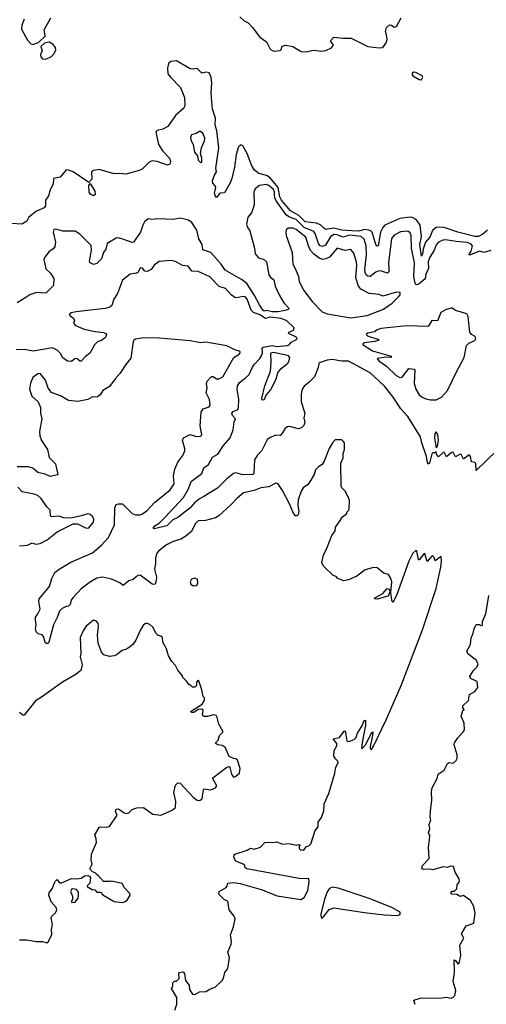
# Model space of a CAD drawing. Extents: x 2220520 to 2384350, y 721165 to 893491.
# Tile 179 of 256: x 2328206 to 2332305, y 808416 to 817059. Entities that reach past the tile are written whole.
import ezdxf

# ---------------------------------------------------------------- set-up
doc = ezdxf.new("R2010")
doc.units = 0

msp = doc.modelspace()

# ---------------------------------------------------------------- linework, layer by layer
at = {"layer": '0CON20XD'}
for points in [[(2328245.7, 817065), (2328225, 817012.5), (2328222.5, 816975), (2328275, 816880), (2328305, 816847.5), (2328325, 816842.5), (2328375, 816862.5), (2328430, 816915), (2328420.7, 816969.3), (2328480, 817075)], [(2330139.4, 817085), (2330178.3, 817048.3), (2330212, 817032), (2330252.2, 816992.2), (2330316.2, 816905), (2330375, 816866), (2330404.2, 816805), (2330415, 816794), (2330436.1, 816783.9), (2330495, 816787.5), (2330503.6, 816796.4), (2330513, 816827), (2330545, 816835.8), (2330605, 816824.2), (2330679.1, 816779.1), (2330725, 816778.2), (2330785, 816792.9), (2330833, 816787), (2330855, 816783.8), (2330895, 816790), (2330946.4, 816813.6), (2330962.5, 816835), (2330936.7, 816875), (2330965, 816906.2), (2331045, 816896.2), (2331118.3, 816898.3), (2331265, 816823.8), (2331365, 816811.5), (2331395, 816816), (2331424, 816855), (2331434, 816885), (2331429.2, 816925), (2331418, 816955), (2331429.5, 816990.5), (2331455, 817013.3), (2331470.7, 817010.7), (2331495, 816993.3), (2331515, 816998.8), (2331557.5, 817075)], [(2328435, 816713.8), (2328485, 816736.7), (2328508.8, 816761.2), (2328523.3, 816795), (2328520, 816815), (2328501.7, 816841.7), (2328465, 816862.5), (2328425, 816852.5), (2328392.5, 816825), (2328402.5, 816785), (2328390, 816755), (2328392.3, 816732.3), (2328406.1, 816716.1), (2328435, 816713.8)], [(2329845, 816598), (2329805, 816590), (2329765, 816630), (2329725, 816623.8), (2329705, 816628.8), (2329585, 816697.5), (2329535, 816691.4), (2329514.3, 816675), (2329505.5, 816635), (2329508.6, 816585), (2329530, 816555), (2329618.1, 816465), (2329653.1, 816375), (2329657.8, 816305), (2329647.1, 816282.9), (2329575, 816216.9), (2329508.9, 816121.1), (2329465, 816097.3), (2329415, 816087.1), (2329402.9, 816075), (2329425, 815962.5), (2329464.5, 815905), (2329520.9, 815845), (2329530.9, 815815), (2329525, 815792), (2329505, 815783.3), (2329415, 815814.6), (2329369.1, 815820.9), (2329345, 815807.5), (2329282.8, 815747.2), (2329256, 815734), (2329137.8, 815702.2), (2329085, 815710.5), (2329035, 815706), (2328905, 815743.3), (2328853.3, 815736.7), (2328837.1, 815725), (2328839.6, 815660.4), (2328815, 815630), (2328675, 815724.3), (2328635, 815739.2), (2328615, 815740), (2328562.1, 815677.9), (2328504.6, 815665), (2328501.6, 815615), (2328474.8, 815565), (2328458.4, 815511.6), (2328432.1, 815475), (2328432.3, 815425), (2328421.4, 815408.6), (2328352.7, 815377.3), (2328285.7, 815325), (2328268.3, 815291.7), (2328225, 815264), (2328135, 815270)], [(2332315, 815210.6), (2332275, 815176.3), (2332235, 815156.8), (2332204.7, 815155.3), (2332055, 815194.8), (2331935, 815235.2), (2331895, 815238.9), (2331865, 815234.1), (2331831.2, 815208.8), (2331809.3, 815150.7), (2331770.5, 815105), (2331751.6, 815045), (2331745, 815001.2), (2331735, 814983.6), (2331720.3, 815085), (2331734.4, 815155), (2331723.5, 815255), (2331693.1, 815303.1), (2331655, 815324.2), (2331635, 815326.9), (2331545.6, 815315), (2331414.4, 815255.6), (2331394.5, 815235.5), (2331374.8, 815195), (2331355, 815074), (2331345, 815070.8), (2331335.6, 815085), (2331323.2, 815123.2), (2331303.7, 815193.7), (2331294.3, 815204.3), (2331271.8, 815211.8), (2331235, 815216.8), (2331185, 815202.2), (2331125, 815204.4), (2331035, 815211.3), (2330965, 815229.3), (2330895, 815218.8), (2330877.8, 815227.8), (2330851.9, 815255), (2330814.2, 815274.2), (2330715, 815285.2), (2330659, 815339), (2330585, 815380.9), (2330505.7, 815475), (2330490.1, 815505), (2330477.6, 815585), (2330405, 815671.3), (2330375, 815692.8), (2330307.9, 815707.9), (2330267.9, 815737.9), (2330242.8, 815782.8), (2330205, 815883.5), (2330165, 815952), (2330145, 815962), (2330128.2, 815941.8), (2330107.3, 815875), (2330092.2, 815765), (2330069.6, 815665), (2330055, 815626.2), (2330005, 815538.8), (2329965, 815536.2), (2329935, 815497.5), (2329921.9, 815515), (2329917.8, 815535), (2329928.8, 815585), (2329922.2, 815602.2), (2329903.4, 815623.4), (2329901.1, 815645), (2329915, 815690), (2329934.4, 815725), (2329928.4, 815755), (2329955.3, 815935), (2329937.3, 816085), (2329924, 816135), (2329925.2, 816195), (2329899.3, 816275), (2329888.2, 816415), (2329892.7, 816505), (2329888.5, 816555), (2329872, 816592), (2329845, 816598)], [(2331735, 816532.5), (2331746.7, 816555), (2331742.5, 816565), (2331685, 816595.7), (2331665, 816597.8), (2331655, 816590), (2331652.2, 816575), (2331660.8, 816565), (2331715, 816533.8), (2331735, 816532.5)], [(2329795, 815806.7), (2329805, 815807.5), (2329807.5, 815845), (2329793.8, 815885), (2329802, 815935), (2329829.4, 815995), (2329831.7, 816018.3), (2329815, 816062.5), (2329795, 816077.1), (2329785, 816077.5), (2329755, 816060), (2329715, 816048), (2329705.8, 816025), (2329712, 815995), (2329728.8, 815965), (2329742.5, 815895), (2329766.7, 815865), (2329773.8, 815825), (2329795, 815806.7)], [(2332345, 815033.3), (2332285, 815016.7), (2332245, 815026.7), (2332165, 814994), (2332150, 814995), (2332172.9, 815027.1), (2332183.5, 815075), (2332170.2, 815090.2), (2332136.2, 815103.8), (2332041.2, 815111.2), (2331945, 815127.7), (2331923.8, 815125), (2331885.8, 815105), (2331865, 815082), (2331846.9, 815035), (2331805, 814970), (2331795.2, 814935), (2331796.6, 814875), (2331774.8, 814825), (2331766.5, 814783.5), (2331715, 814739.2), (2331695, 814731.6), (2331684.8, 814734.8), (2331679.2, 814745), (2331668.2, 814805), (2331675.2, 814925.2), (2331648.8, 815055), (2331644.6, 815165), (2331635, 815188.6), (2331615, 815203.3), (2331552.1, 815197.9), (2331495, 815167.8), (2331472.7, 815137.3), (2331446.8, 814925), (2331449.5, 814869.5), (2331449.5, 814845), (2331436.9, 814833.1), (2331385, 814852.5), (2331365, 814853.4), (2331335, 814842.2), (2331285, 814806.2), (2331265, 814807.7), (2331249.2, 814819.2), (2331239.7, 814839.7), (2331237.5, 814867.5), (2331252.2, 814995), (2331250.7, 815075), (2331232.6, 815132.6), (2331205.2, 815155.2), (2331105, 815168), (2331045, 815150.2), (2330995, 815171.9), (2330965, 815173), (2330935, 815152.8), (2330891.5, 815078.5), (2330865, 815067.5), (2330845, 815074.6), (2330830.3, 815095), (2330801.1, 815181.1), (2330789, 815199), (2330705, 815235.2), (2330635, 815304.8), (2330575, 815326.1), (2330546.4, 815346.4), (2330458.7, 815468.7), (2330448.4, 815495), (2330445.6, 815525), (2330445, 815545.7), (2330435, 815568.8), (2330395, 815602.5), (2330375, 815611.5), (2330313.3, 815605), (2330274, 815575), (2330261.9, 815545), (2330265.8, 815435), (2330241.2, 815365), (2330209.4, 815325), (2330198.6, 815265), (2330205, 815240), (2330229.2, 815205), (2330268.6, 815055), (2330275, 815003.3), (2330305, 814968), (2330347.3, 814957.3), (2330374.2, 814935), (2330395, 814818.8), (2330405, 814802.5), (2330438.6, 814775), (2330451.2, 814721.2), (2330485.4, 814645.4), (2330527.3, 814575), (2330572, 814525), (2330563.8, 814515), (2330538, 814505), (2330474.9, 814495.1), (2330425, 814495.8), (2330375, 814506.5), (2330355, 814501), (2330345, 814506.4), (2330314, 814555), (2330265.9, 814645), (2330202.1, 814742.1), (2330155, 814777.5), (2330011.9, 814861.9), (2329975, 814913.7), (2329885, 815015.3), (2329815, 815040), (2329809.4, 815085), (2329781.2, 815135), (2329761.2, 815211.2), (2329717.9, 815277.9), (2329689.5, 815299.5), (2329615, 815316.7), (2329555, 815305.8), (2329425, 815311.9), (2329365.9, 815305.9), (2329335, 815311.2), (2329304, 815285), (2329287.5, 815255), (2329266.8, 815193.2), (2329206.7, 815105), (2329195, 815102.5), (2329112.6, 815132.6), (2329075, 815143.2), (2329055, 815142.1), (2328975, 815096), (2328963.1, 815045), (2328943.1, 815015), (2328925, 814958.8), (2328885, 814920), (2328855, 814910), (2328826.1, 814926.1), (2328819.3, 814939.3), (2328837.5, 815035), (2328835, 815076), (2328735, 815175.8), (2328695, 815202.5), (2328584.3, 815204.3), (2328525, 815221.4), (2328505, 815216.7), (2328499.1, 815195), (2328520.8, 815105), (2328514.1, 815065.9), (2328496.7, 815045), (2328465, 815023.3), (2328426.2, 814975), (2328418, 814955), (2328435, 814872.5), (2328476, 814835), (2328505, 814787.5), (2328503.9, 814726.1), (2328435, 814660), (2328355, 814665.6), (2328295, 814642.9), (2328258.9, 814621.1), (2328184.2, 814575)], [(2328855, 815513.8), (2328831.2, 815525), (2328816, 815545), (2328813.8, 815605), (2328825, 815620), (2328866.2, 815555), (2328868.8, 815525), (2328855, 815513.8)], [(2331115, 814442.6), (2331258.2, 814461.8), (2331402, 814518), (2331478.4, 814571.6), (2331534.5, 814625), (2331547.8, 814645), (2331548.8, 814665), (2331515, 814666.5), (2331395, 814632.9), (2331365, 814646.9), (2331275, 814655.6), (2331203, 814693), (2331178.6, 814725), (2331160.2, 814795), (2331169, 814905), (2331165, 814932), (2331140.2, 815010.2), (2331115, 815042.5), (2331065, 815034.5), (2330995, 815052.5), (2330928.2, 814975), (2330895, 814958.7), (2330865, 814953.9), (2330842.4, 814962.4), (2330789.8, 814999.8), (2330761.9, 815031.9), (2330742.8, 815072.8), (2330719.1, 815149.1), (2330635, 815218), (2330605, 815228.5), (2330565, 815230), (2330548, 815215), (2330544.2, 815195), (2330547.1, 815165), (2330600.8, 815015), (2330604.2, 814915), (2330636.1, 814856.1), (2330654.4, 814805), (2330661.7, 814761.7), (2330700.6, 814680.6), (2330775, 814586), (2330863.8, 814493.8), (2330906.9, 814476.9), (2331115, 814442.6)], [(2329717, 814853), (2329685, 814896.7), (2329635, 814900.8), (2329575, 814935.8), (2329535, 814945.7), (2329432.3, 814937.7), (2329388.8, 814905), (2329360, 814865), (2329325, 814848), (2329305, 814851.2), (2329285, 814877.5), (2329265, 814880), (2329246.4, 814843.6), (2329235.5, 814834.5), (2329176.7, 814825), (2329108.6, 814771.4), (2329065, 814656), (2329033.5, 814605), (2329015, 814550.8), (2328999.4, 814535), (2328956.5, 814523.5), (2328702.5, 814495), (2328657.5, 814485), (2328642.5, 814475), (2328642.5, 814465), (2328682.5, 814435), (2328687, 814417), (2328677.5, 814395), (2328697.5, 814375), (2328773.9, 814343.9), (2328871.1, 814321.1), (2328943.7, 814313.7), (2328964.2, 814305), (2328968.1, 814295), (2328959.3, 814270.7), (2328926.1, 814243.9), (2328888.3, 814231.7), (2328863.8, 814205), (2328826.4, 814133.6), (2328780.5, 814099.5), (2328745, 814061.2), (2328735, 814061.2), (2328712.3, 814082.3), (2328695, 814086.2), (2328662.3, 814057.7), (2328625, 814060.8), (2328585, 814090), (2328561.3, 814131.3), (2328535, 814158), (2328495, 814180), (2328325, 814149.5), (2328245, 814164.4), (2328175, 814161.4)], [(2332400.2, 813279.8), (2332215, 813102.5), (2332213.9, 813163.9), (2332205, 813173.3), (2332175, 813177.5), (2332165.8, 813225), (2332155, 813240), (2332105, 813200), (2332085, 813242.5), (2332075, 813246.7), (2332035, 813223.3), (2332013, 813263), (2331999.3, 813260.7), (2331955, 813223.3), (2331935, 813262.5), (2331925, 813260), (2331885, 813223.3), (2331867.5, 813245), (2331865, 813270), (2331851.7, 813258.3), (2331835, 813256.7), (2331825, 813247.5), (2331805, 813167.5), (2331795, 813157.5), (2331785, 813183.3), (2331780.6, 813225), (2331738.8, 813345), (2331727.5, 813397.5), (2331614.7, 813574.7), (2331555, 813642.3), (2331486.1, 813746.1), (2331411.1, 813841.1), (2331285, 813958.6), (2331095, 814061.3), (2331035, 814062.8), (2330950, 814075), (2330908.3, 814071.7), (2330845, 814048.8), (2330835, 814040), (2330827.5, 814005), (2330795.4, 813924.6), (2330746, 813874), (2330705, 813842.5), (2330687.1, 813815), (2330677.3, 813772.7), (2330678.6, 813705), (2330711.9, 813605), (2330703.5, 813565), (2330710.5, 813525), (2330702.8, 813497.2), (2330682.6, 813477.4), (2330655, 813466.9), (2330575, 813489.2), (2330555, 813486), (2330535, 813466.2), (2330515, 813431.2), (2330495, 813408), (2330455, 813412), (2330401.5, 813388.5), (2330379.3, 813370.7), (2330333.5, 813276.5), (2330293.5, 813235), (2330268.1, 813195), (2330262.3, 813077.7), (2330254.7, 813065.3), (2330165, 813064.3), (2330105, 813081.8), (2330085, 813076.5), (2330025, 813028.7), (2329945, 812948), (2329825, 812873.1), (2329785, 812854.4), (2329740.8, 812819.2), (2329703.3, 812775), (2329595, 812690), (2329551, 812669), (2329497.5, 812615), (2329415, 812594.4), (2329385, 812590), (2329377.5, 812595), (2329392.5, 812615), (2329430.8, 812639.2), (2329480.4, 812689.6), (2329646, 812864), (2329689.7, 812940.3), (2329711.3, 813005), (2329805.1, 813074.9), (2329823.8, 813126.2), (2329865.5, 813155), (2329901.1, 813218.9), (2329946.1, 813245), (2329997.6, 813322.4), (2330055, 813388.9), (2330082.5, 813457.5), (2330089.7, 813530.2), (2330101.4, 813555), (2330075.2, 813585.2), (2330069.1, 813605), (2330080.1, 813619.9), (2330121.3, 813638.7), (2330129.6, 813655), (2330131.4, 813725), (2330115.4, 813815), (2330120, 813845), (2330135.6, 813875), (2330187.8, 813912.2), (2330221.8, 813945), (2330251.9, 814008.1), (2330267.8, 814035), (2330315.4, 814085), (2330332.2, 814115), (2330338.3, 814135), (2330335.8, 814174.2), (2330344.3, 814185.7), (2330425, 814200), (2330465, 814190.9), (2330555, 814198.8), (2330572.5, 814205), (2330591.7, 814228.3), (2330638.8, 814251.2), (2330642.5, 814265), (2330632.5, 814275), (2330567.5, 814305), (2330570, 814315), (2330612.5, 814335), (2330617.5, 814355), (2330552.5, 814415), (2330533.3, 814425), (2330503.3, 814435), (2330405, 814449.2), (2330365, 814437.4), (2330315, 814467), (2330258.9, 814488.9), (2330239.1, 814509.1), (2330202.9, 814605), (2330185.9, 814625.9), (2330165, 814629.5), (2330115, 814617.3), (2330095, 814621.8), (2330065, 814643.1), (2330015, 814699.4), (2329958.5, 814718.5), (2329875, 814802.9), (2329775, 814847.5), (2329717, 814853)], [(2331815, 813723), (2331865, 813723.4), (2331911.2, 813745), (2331965.3, 813805), (2332038.9, 813961.1), (2332111, 814095), (2332131.8, 814198.2), (2332151.2, 814218.8), (2332199.2, 814240.8), (2332212.3, 814255), (2332207.7, 814277.7), (2332174.9, 814294.9), (2332160.1, 814315), (2332145.5, 814455), (2332135, 814476.2), (2332035, 814506.7), (2332005, 814526.7), (2331993.9, 814526.1), (2331945, 814512.5), (2331905, 814488.8), (2331875.7, 814414.3), (2331825, 814418.8), (2331794.3, 814365.7), (2331605, 814370.8), (2331382.3, 814347.7), (2331345, 814337.5), (2331321.7, 814318.3), (2331263.6, 814306.4), (2331250, 814295), (2331260, 814285), (2331292.7, 814272.7), (2331355.9, 814255.9), (2331360, 814245), (2331325.8, 814234.2), (2331235, 814222.5), (2331220, 814215), (2331223.6, 814203.6), (2331305, 814152.5), (2331470, 814105), (2331470, 814095), (2331465, 814093.8), (2331425, 814096.7), (2331347.5, 814085), (2331361.2, 814065), (2331426.9, 814016.9), (2331513.8, 813935), (2331545, 813918.8), (2331565, 813920), (2331625, 813996), (2331670.7, 813990.7), (2331676, 813985), (2331671.6, 813865), (2331685.8, 813815), (2331715, 813766.2), (2331740.9, 813745), (2331775, 813730.5), (2331815, 813723)], [(2330675, 809336.3), (2330705.6, 809354.4), (2330736.1, 809413.9), (2330749.3, 809495), (2330745, 809518.9), (2330675, 809517.5), (2330200, 809605), (2330186.2, 809615), (2330183.3, 809635), (2330170, 809645), (2330105, 809673.8), (2330088.5, 809705), (2330089.5, 809725), (2330096.7, 809735), (2330205, 809770), (2330233, 809787), (2330265, 809777.5), (2330320, 809795), (2330360, 809835), (2330385, 809840), (2330425, 809836.7), (2330465, 809842.5), (2330515, 809821.2), (2330572.3, 809827.7), (2330635, 809812.5), (2330655, 809820), (2330670, 809815), (2330660, 809805), (2330660, 809785), (2330675, 809772.5), (2330695, 809767.5), (2330706.4, 809773.6), (2330725, 809802.5), (2330745, 809807.5), (2330762.5, 809825), (2330787.5, 809895), (2330797.5, 809935), (2330827.5, 809975), (2330827.5, 810015), (2330856.7, 810055), (2330876.7, 810115), (2330881.9, 810175), (2330922.5, 810265), (2330974.7, 810445), (2330983.7, 810496.3), (2331003.3, 810535), (2331000.3, 810550.3), (2330979.5, 810569.5), (2330966.9, 810595), (2330968.6, 810645), (2330990.6, 810685), (2330992.5, 810705), (2330960, 810745), (2331015, 810759.4), (2331055, 810813.3), (2331065, 810817.5), (2331078.3, 810728.3), (2331085, 810723.3), (2331105, 810726.2), (2331145, 810739.2), (2331162.4, 810757.6), (2331174.4, 810795.6), (2331216.7, 810865), (2331225, 810892.5), (2331235, 810907.5), (2331245, 810910), (2331243.3, 810865), (2331213.3, 810715), (2331210, 810665), (2331215, 810660), (2331242.5, 810695), (2331298.3, 810801.7), (2331307, 810807), (2331306.4, 810776.4), (2331283.3, 810675), (2331285, 810660), (2331295, 810652.5), (2331315, 810682.5), (2331426.6, 810913.4), (2331556.9, 811215), (2331745.5, 811704.5), (2331864.7, 812065), (2331905, 812252.5), (2331910.6, 812305), (2331907, 812347), (2331855, 812310), (2331842.5, 812345), (2331835, 812352.5), (2331825, 812350), (2331785, 812302.5), (2331765, 812372.5), (2331755, 812370), (2331715, 812317.5), (2331708.3, 812318.3), (2331696, 812396), (2331685, 812400), (2331660, 812375), (2331625, 812306.2), (2331517.3, 812005), (2331485, 811942.5), (2331474.5, 811964.5), (2331466.2, 812033.8), (2331475.7, 812125), (2331466.2, 812155), (2331445, 812187.5), (2331405, 812200), (2331345, 812247.5), (2331315, 812250), (2331240.5, 812229.5), (2331167.5, 812175), (2331095, 812142.5), (2331053, 812133), (2331000, 812155), (2330985, 812170), (2330960.7, 812180.7), (2330875, 812262.5), (2330860, 812295), (2330875, 812360), (2330907.5, 812425), (2330948.3, 812531.7), (2330977, 812573), (2330980, 812605), (2331030, 812675), (2331030, 812685), (2331080, 812725), (2331080, 812735), (2331097, 812753), (2331100, 812765), (2331102.5, 812835), (2331097.5, 812855), (2331067, 812917), (2331035, 812950), (2331030, 812965), (2331027.5, 813165), (2331047, 813213), (2331048.3, 813251.7), (2331060, 813285), (2331060, 813345), (2331048.3, 813358.3), (2331035, 813370), (2330978.3, 813371.7), (2330952.5, 813345), (2330924.1, 813295.9), (2330880, 813185), (2330862.5, 813155), (2330830, 813135), (2330805, 813107.5), (2330793.9, 813066.1), (2330755, 813002.5), (2330733, 812977), (2330695, 812950), (2330679.3, 812920.7), (2330651.2, 812845), (2330648, 812795), (2330656.7, 812745), (2330652.5, 812715), (2330645, 812702.5), (2330625, 812702.5), (2330605, 812740), (2330575, 812810), (2330513.8, 812925), (2330478.3, 812978.3), (2330465, 812987.5), (2330455, 812990), (2330395, 812958), (2330325, 812948.6), (2330265, 812927.1), (2330173.1, 812906.9), (2330113, 812857), (2330065, 812803.8), (2329956.9, 812703.1), (2329925, 812686.4), (2329837.4, 812662.6), (2329775, 812660.6), (2329746.7, 812635), (2329715, 812566.7), (2329664.3, 812525.7), (2329621.7, 812498.3), (2329555, 812477.9), (2329495, 812448.5), (2329425.5, 812395), (2329410, 812375), (2329399.6, 812335), (2329399.2, 812285), (2329390, 812235), (2329400.2, 812200.2), (2329407.5, 812165), (2329405.6, 812135), (2329397.5, 812105), (2329385, 812100), (2329370, 812105), (2329265, 812183.3), (2329245, 812180), (2329202.5, 812145), (2329165, 812133.3), (2329115, 812093.3), (2329085, 812116.7), (2329013.3, 812146.7), (2328935, 812165.7), (2328885, 812157.5), (2328827.5, 812125), (2328746.1, 812063.9), (2328672.9, 811985), (2328658.8, 811965), (2328650, 811925), (2328635, 811910), (2328615, 811907.5), (2328579.3, 811890.7), (2328555, 811867.5), (2328535, 811810), (2328502.7, 811747.3), (2328463.3, 811595), (2328455, 811583.8), (2328442.6, 811582.6), (2328430.8, 811590.8), (2328416, 811645), (2328405, 811660), (2328368.3, 811668.3), (2328350, 811685), (2328346.4, 811713.6), (2328351.2, 811745), (2328343.8, 811795), (2328346.2, 811815), (2328365, 811843.3), (2328386.2, 811885), (2328373.8, 811955), (2328376, 811975), (2328466.7, 812085), (2328490, 812155), (2328516.2, 812205), (2328554.5, 812235.5), (2328655, 812297.1), (2328845, 812378.4), (2328924, 812445), (2328985.9, 812515), (2329038.8, 812625), (2329042.5, 812775), (2329055, 812802.5), (2329075, 812810.6), (2329109.4, 812809.4), (2329195, 812723.3), (2329223.8, 812713.8), (2329265, 812713.1), (2329285, 812720.4), (2329325, 812750), (2329394.7, 812825.3), (2329434.6, 812855.4), (2329527.2, 812932.8), (2329564.4, 812985), (2329556.2, 813055), (2329570, 813115), (2329594.6, 813175.4), (2329640, 813235), (2329655.8, 813274.2), (2329656.7, 813295), (2329637.5, 813365), (2329645, 813390), (2329705, 813418.8), (2329755, 813401.1), (2329795, 813404.4), (2329805.6, 813415), (2329792.8, 813492.8), (2329801.1, 813615), (2329816.6, 813643.4), (2329870.5, 813659.5), (2329878.6, 813675), (2329873.3, 813725), (2329845.6, 813785), (2329852, 813825), (2329846, 813865), (2329853.8, 813885), (2329885, 813922.5), (2329895, 813926.7), (2329905, 813926.7), (2329935, 813906.7), (2329955, 813906.7), (2329990, 813925), (2330088, 814095), (2330135, 814124.2), (2330142.5, 814135), (2330142, 814145), (2330135, 814148.9), (2330095, 814161.1), (2330025, 814197.1), (2329842.7, 814227.3), (2329795, 814223.3), (2329705, 814240.1), (2329435, 814262.5), (2329295, 814265.5), (2329223.8, 814255), (2329207.5, 814245), (2329204.3, 814235.7), (2329182, 814088), (2329137.4, 814032.6), (2329088.6, 813955), (2329043.9, 813906.1), (2328995, 813838), (2328936.1, 813803.9), (2328913, 813767), (2328890.7, 813749.3), (2328875, 813744.2), (2328845, 813747.8), (2328805, 813724.3), (2328716.9, 813706.9), (2328635, 813717.5), (2328565, 813757.8), (2328485, 813788), (2328455.4, 813825.4), (2328431.9, 813895), (2328385, 813953.8), (2328365, 813951.2), (2328322.1, 813917.9), (2328300.9, 813869.1), (2328293.8, 813815), (2328312.9, 813755), (2328369.2, 813705), (2328387.8, 813655), (2328389.5, 813605), (2328400.7, 813555), (2328381.2, 813445), (2328383.5, 813405), (2328398.5, 813365), (2328449.2, 813285), (2328465.5, 813215.5), (2328519.5, 813159.5), (2328540, 813065), (2328475, 813050), (2328429.4, 813069.4), (2328365, 813084.7), (2328322.4, 813122.4), (2328284.7, 813134.7), (2328185, 813135.3)], [(2330335, 813720), (2330333.3, 813733.3), (2330358.9, 813845), (2330408.2, 813975), (2330415.9, 814054.1), (2330411.7, 814135), (2330435, 814142.1), (2330560, 814115), (2330577.1, 814095), (2330567.1, 814055), (2330555, 814034.2), (2330495, 813989.2), (2330474.5, 813965), (2330454.5, 813895.5), (2330410, 813810), (2330367.7, 813762.3), (2330355, 813722.5), (2330335, 813720)], [(2331865, 813300), (2331875.7, 813314.3), (2331885.6, 813365), (2331880, 813415), (2331865, 813440), (2331853, 813427), (2331850.8, 813389.2), (2331865, 813300)], [(2328205, 812441.2), (2328275, 812445.8), (2328315, 812466.2), (2328346.1, 812456.1), (2328387.6, 812462.4), (2328446.3, 812493.7), (2328535, 812563.8), (2328675, 812632.5), (2328715, 812633.3), (2328790, 812595), (2328815, 812600), (2328855, 812647.5), (2328858, 812675), (2328848.8, 812695), (2328826.7, 812715), (2328805, 812722), (2328746.2, 812703.8), (2328655, 812683.3), (2328595, 812686.7), (2328551.7, 812701.7), (2328485, 812696.2), (2328476.2, 812705), (2328474.1, 812754.1), (2328445, 812783.3), (2328393.8, 812855), (2328365, 812881.2), (2328334.1, 812894.1), (2328227.5, 812915), (2328190, 812955)], [(2329730.7, 812090.7), (2329755, 812092.5), (2329765, 812097.5), (2329771.2, 812115), (2329768.3, 812148.3), (2329745, 812156.7), (2329715, 812147.5), (2329702.5, 812125), (2329710, 812105), (2329730.7, 812090.7)], [(2331345, 811973.8), (2331322.5, 811975), (2331326.2, 811985), (2331396.6, 812023.4), (2331435, 812066.7), (2331450, 812060), (2331460, 812045), (2331450, 812010), (2331440.3, 811999.7), (2331345, 811973.8)], [(2331678.8, 808415), (2331668.3, 808451.7), (2331715, 808466.7), (2331737, 808473), (2331895, 808470), (2331955, 808477.5), (2331995, 808470), (2332015, 808477.5), (2332028.3, 808491.7), (2332035.9, 808535.9), (2332013.3, 808615), (2332026, 808695), (2332023.9, 808806.1), (2332035, 808800), (2332055, 808770), (2332067.5, 808775), (2332080, 808845), (2332072.5, 808935), (2332107.5, 808995), (2332087.5, 809035), (2332126.7, 809105), (2332195, 809127.5), (2332206, 809215), (2332194, 809274), (2332165.8, 809325.8), (2332105, 809370), (2332075, 809362.5), (2332045, 809380), (2332003, 809383), (2331993, 809393), (2332005, 809410), (2332025, 809410), (2332045, 809430), (2332047.5, 809465), (2332070, 809495), (2332066.7, 809516.7), (2332030, 809575), (2332017.5, 809625), (2331991.7, 809628.3), (2331965, 809616.7), (2331925, 809623.3), (2331835, 809597.5), (2331805, 809602.5), (2331755, 809599.2), (2331737.5, 809605), (2331743.8, 809635), (2331802.5, 809695), (2331797.5, 809795), (2331805, 809860), (2331810, 809895), (2331797.5, 809925), (2331807.5, 809955), (2331802.5, 809995), (2331817.5, 810035), (2331812.5, 810055), (2331813.8, 810115), (2331827.5, 810205), (2331823.3, 810285), (2331830, 810315), (2331871.7, 810398.3), (2331883.3, 810435), (2331935, 810472.5), (2331965, 810530), (2331975, 810537.5), (2332015, 810532.5), (2332040, 810555), (2332048.8, 810575), (2332050, 810605), (2332021.2, 810695), (2332025, 810710), (2332053.6, 810756.4), (2332105, 810810), (2332112.5, 810825), (2332110, 810885), (2332083.3, 810945), (2332100, 810995), (2332110, 811005), (2332098.3, 811018.3), (2332100, 811035), (2332148.3, 811081.7), (2332157.5, 811135), (2332205, 811162.5), (2332231.7, 811198.3), (2332225, 811250), (2332167, 811277), (2332160, 811295), (2332192.5, 811345), (2332222.5, 811375), (2332232.5, 811405), (2332215.9, 811435.9), (2332143.6, 811493.6), (2332132.5, 811515), (2332166.7, 811575), (2332172.5, 811635), (2332187, 811663), (2332197, 811713), (2332215, 811750), (2332245, 811750), (2332255, 811740), (2332270, 811745), (2332272.5, 811775), (2332300, 811845), (2332328, 812005)], [(2328205, 808981.4), (2328265, 808983.1), (2328355, 808965.8), (2328407.7, 808967.7), (2328445, 808956.7), (2328457.5, 808965), (2328490, 809025), (2328486.2, 809075), (2328493.3, 809115), (2328483.3, 809175), (2328489.3, 809190.7), (2328520.5, 809219.5), (2328533.8, 809245), (2328526.2, 809265), (2328482.5, 809315), (2328462, 809375), (2328466.2, 809395), (2328493.3, 809435), (2328515, 809490), (2328535, 809510), (2328555, 809482.5), (2328575, 809481.2), (2328660.7, 809519.3), (2328705, 809516.7), (2328745, 809522.5), (2328775, 809542.5), (2328805, 809547.5), (2328819.3, 809539.3), (2328827.5, 809525), (2328821.7, 809478.3), (2328800, 809455), (2328805, 809440), (2328815, 809440), (2328843, 809423), (2328865, 809420), (2328885, 809400), (2328915, 809400), (2328937, 809377), (2329035, 809318), (2329105, 809308.8), (2329125.9, 809314.1), (2329149.5, 809330.5), (2329177.5, 809375), (2329175, 809390), (2329128.3, 809438.3), (2329105, 809476.7), (2329015, 809496.7), (2329005, 809492.5), (2328943, 809493), (2328895, 809547.5), (2328880, 809555), (2328876.4, 809566.4), (2328845, 809580), (2328822.5, 809605), (2328842.5, 809645), (2328833.3, 809685), (2328836.7, 809735), (2328880, 809835), (2328879.3, 809869.3), (2328867.5, 809905), (2328905, 809967.5), (2328917, 809973), (2328965, 809970), (2328995, 809976.7), (2329062.5, 810075), (2329048.3, 810108.3), (2329055, 810130), (2329075, 810132.5), (2329125, 810096.7), (2329145, 810090), (2329165, 810096.2), (2329195, 810126.7), (2329235, 810141.2), (2329295, 810143.8), (2329375, 810086.2), (2329445, 810076.7), (2329545, 810118.8), (2329575.7, 810144.3), (2329578.9, 810195), (2329558.8, 810275), (2329575, 810340), (2329595, 810360), (2329615, 810357.5), (2329732.4, 810232.4), (2329765, 810207.5), (2329785, 810203.8), (2329810.5, 810219.5), (2329818.8, 810281.2), (2329825, 810306.7), (2329885, 810298.8), (2329927.5, 810315), (2329936.7, 810335), (2329902.5, 810395), (2329902.5, 810405), (2330025, 810497.5), (2330045, 810502.5), (2330052.5, 810495), (2330066.2, 810435), (2330085, 810410), (2330103.3, 810415), (2330136.2, 810445), (2330143.3, 810485), (2330118.3, 810558.3), (2330105, 810570), (2330083, 810573), (2330045, 810590), (2330011.7, 810671.7), (2329985, 810687.5), (2329943, 810693), (2329930, 810705), (2329930, 810715), (2329950, 810735), (2329960, 810775), (2329990, 810805), (2329990, 810815), (2329956.1, 810876.1), (2329941.2, 810935), (2329931.2, 810951.2), (2329908.3, 810958.3), (2329855, 810943.8), (2329823, 810943), (2329812.5, 810955), (2329817, 810997), (2329805, 811007.5), (2329775, 811003.3), (2329735, 810978.8), (2329717, 810977), (2329707.5, 810985), (2329809.3, 811050.7), (2329830, 811085), (2329830, 811105), (2329818.3, 811118.3), (2329807.5, 811175), (2329780, 811255), (2329775, 811260), (2329760, 811245), (2329760, 811215), (2329745, 811200), (2329725, 811200), (2329705, 811220), (2329695, 811220), (2329675, 811250), (2329640, 811285), (2329635, 811300), (2329595, 811350), (2329575, 811390), (2329542.5, 811425), (2329512.5, 811475), (2329497, 811537), (2329462.5, 811595), (2329460, 811635), (2329447, 811647), (2329420, 811655), (2329402.5, 811675), (2329377.5, 811725), (2329348.8, 811748.8), (2329325, 811758.8), (2329312.3, 811757.7), (2329289.7, 811740.3), (2329269.7, 811710.3), (2329226.6, 811613.4), (2329198.8, 811575), (2329170.3, 811549.7), (2329145.6, 811534.4), (2329105, 811522), (2329056.6, 811483.4), (2329035, 811474), (2328995, 811468.8), (2328945, 811483.8), (2328925, 811506.7), (2328896.9, 811585), (2328889.4, 811655), (2328898, 811735), (2328895, 811760), (2328880.7, 811780.7), (2328855, 811786.7), (2328790, 811735), (2328763.3, 811695), (2328738.8, 811635), (2328742.5, 811495), (2328736.7, 811465), (2328753.8, 811395), (2328742.7, 811347.3), (2328695, 811308.8), (2328581.2, 811245), (2328398.7, 811111.3), (2328345, 811078.8), (2328245, 810953.8), (2328235, 810953.3), (2328205, 810978)], [(2329568.8, 808365), (2329587, 808417), (2329587.5, 808475), (2329540, 808555), (2329550, 808575), (2329550, 808605), (2329565, 808620), (2329585, 808620), (2329608.3, 808641.7), (2329603, 808687), (2329610, 808695), (2329635, 808700), (2329645, 808696.7), (2329655, 808682.5), (2329662.5, 808625), (2329696.2, 808585), (2329697.5, 808545), (2329723.8, 808503.8), (2329745, 808502.5), (2329785, 808526.2), (2329840.5, 808529.5), (2329875, 808550), (2329925, 808568), (2329984, 808625), (2329997.5, 808645), (2330007.5, 808695), (2330035, 808730), (2330048.8, 808825), (2330034.2, 808875), (2330064.2, 808945), (2330067.1, 808965), (2330059.2, 809025), (2330085.6, 809095), (2330098.8, 809165), (2330090.5, 809190.5), (2330046.7, 809245), (2330035, 809320), (2330005, 809332.5), (2329955, 809382.5), (2329957.5, 809405), (2330019.3, 809440.7), (2330030, 809455), (2330035, 809480), (2330085, 809483.8), (2330142.5, 809475), (2330326.2, 809425), (2330468.9, 809368.9), (2330675, 809336.3)], [(2328665, 809310), (2328695, 809312.5), (2328716.7, 809345), (2328722.5, 809365), (2328721.7, 809401.7), (2328705, 809422.5), (2328670.7, 809429.3), (2328662.5, 809425), (2328653.3, 809405), (2328670, 809365), (2328670, 809335), (2328660, 809325), (2328660, 809315), (2328665, 809310)], [(2330865, 809175.8), (2330875, 809184.2), (2330925, 809247.5), (2330965, 809264.1), (2331235, 809220.7), (2331408.7, 809201.3), (2331525, 809196.4), (2331547.5, 809205), (2331547.5, 809225), (2331475.6, 809265), (2331275, 809343.9), (2331005, 809435.8), (2330955, 809445.3), (2330928.3, 809431.7), (2330907.7, 809402.3), (2330882.3, 809337.7), (2330852, 809208), (2330855, 809176.2), (2330865, 809175.8)]]:
    msp.add_lwpolyline(points, dxfattribs=at)

doc.saveas('drawing.dxf')
